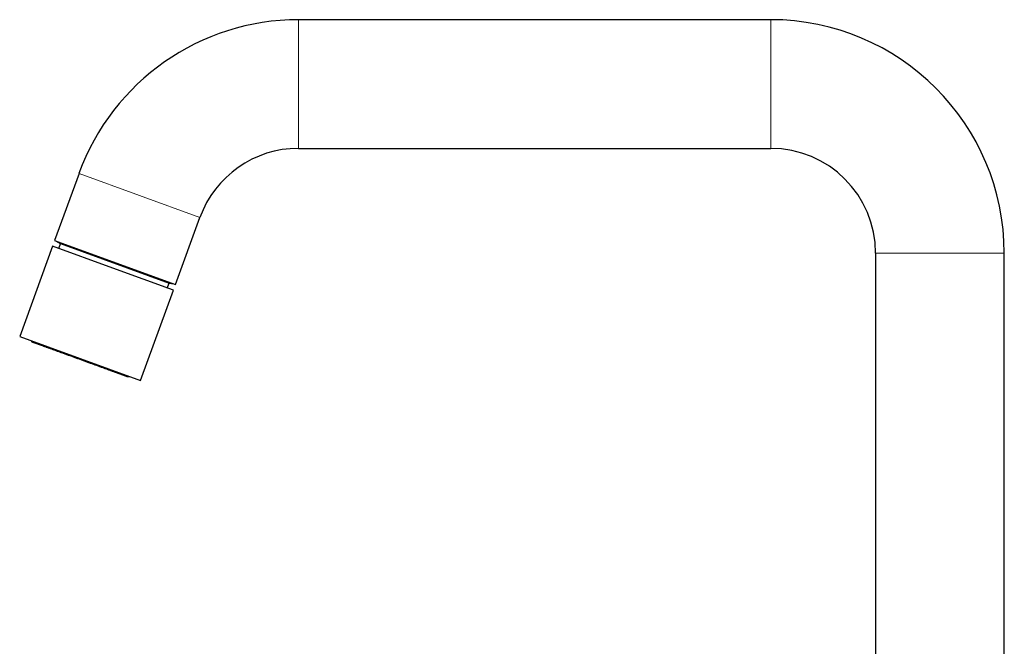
# Model space of a CAD drawing. Header units: millimetres. Extents: x 8 to 701, y 12 to 648.
# Tile 8 of 205: x 27 to 202, y 537 to 648. Entities that reach past the tile are written whole.
import ezdxf

# ---------------------------------------------------------------- set-up
doc = ezdxf.new("R2010")
doc.units = ezdxf.units.MM

msp = doc.modelspace()

# ---------------------------------------------------------------- linework, layer by layer
at = {"color": 7, "linetype": 'Continuous', "lineweight": 30}
for p, q in [((160.41, 647.8), (76.74, 647.8)), ((76.74, 625), (160.41, 625)), ((37.84, 620.56), (33.52, 608.67)), ((54.94, 600.88), (59.27, 612.76)), ((33.14, 607.65), (27.33, 591.67)), ((43.85, 603.75), (33.14, 607.65)), ((33.52, 608.67), (54.94, 600.88)), ((33.83, 608.56), (34.55, 608.14)), ((34.55, 608.14), (34.22, 607.25)), ((34.55, 608.14), (53.81, 601.13)), ((179.01, 606.4), (179.01, 503.41)), ((201.81, 511.55), (201.81, 606.4)), ((54.57, 599.85), (43.85, 603.75)), ((53.49, 600.24), (53.81, 601.13)), ((53.81, 601.13), (54.63, 600.99)), ((48.75, 583.87), (54.57, 599.85)), ((27.33, 591.67), (38.04, 587.77)), ((38.04, 587.77), (48.75, 583.87))]:
    msp.add_line(p, q, dxfattribs=at)
at = {"color": 252, "linetype": 'Continuous', "lineweight": 0}
for p, q in [((76.74, 647.8), (76.74, 625)), ((160.41, 647.8), (160.41, 625)), ((37.84, 620.56), (59.27, 612.76)), ((201.81, 606.4), (179.01, 606.4))]:
    msp.add_line(p, q, dxfattribs=at)
at = {"color": 7, "linetype": 'Continuous', "lineweight": 30}
for centre, radius, start, end in [((76.74, 606.4), 41.4, 90, 160), ((160.41, 606.4), 41.4, 0, 90), ((76.74, 606.4), 18.6, 90, 160), ((160.41, 606.4), 18.6, 0, 90)]:
    msp.add_arc(centre, radius, start, end, dxfattribs=at)
for points, knots in [([(29.34, 590.94), (29.34, 590.94), (29.34, 590.93), (29.35, 590.91), (29.36, 590.88), (29.37, 590.86), (29.39, 590.83), (29.41, 590.81), (29.43, 590.79), (29.45, 590.76), (29.49, 590.74), (29.53, 590.71), (29.56, 590.7), (29.58, 590.69)], [0, 0, 0, 0, 0.023937, 0.102022, 0.179883, 0.25765, 0.335346, 0.412987, 0.495939, 0.595883, 0.713261, 0.848036, 1, 1, 1, 1]), ([(29.58, 590.69), (29.58, 590.69), (29.58, 590.69), (29.6, 590.68), (29.63, 590.67), (29.67, 590.66), (29.72, 590.64), (29.78, 590.62), (29.85, 590.59), (29.93, 590.57), (30.01, 590.53), (30.11, 590.5), (30.22, 590.46), (30.34, 590.41), (30.47, 590.37), (30.62, 590.31), (30.77, 590.26), (30.93, 590.2), (31.1, 590.14), (31.28, 590.07), (31.46, 590.01), (31.64, 589.94), (31.84, 589.87), (32.04, 589.79), (32.26, 589.71), (32.49, 589.63), (32.73, 589.55), (32.97, 589.46), (33.22, 589.36), (33.48, 589.27), (33.73, 589.18), (33.98, 589.09), (34.24, 589), (34.5, 588.9), (34.77, 588.8), (35.06, 588.7), (35.35, 588.59), (35.64, 588.48), (35.94, 588.38), (36.24, 588.27), (36.54, 588.16), (36.83, 588.05), (37.12, 587.95), (37.41, 587.84), (37.7, 587.74), (37.89, 587.67), (37.99, 587.63)], [0, 0, 0, 0, 0.023352, 0.046659, 0.069951, 0.093261, 0.116619, 0.139998, 0.161985, 0.18395, 0.205918, 0.227915, 0.249969, 0.273328, 0.29664, 0.319938, 0.343251, 0.366612, 0.390001, 0.412, 0.433971, 0.455939, 0.477933, 0.499976, 0.523344, 0.54666, 0.569956, 0.593264, 0.616615, 0.639997, 0.661992, 0.683962, 0.705931, 0.727927, 0.749976, 0.773328, 0.796639, 0.819941, 0.843265, 0.866641, 0.890017, 0.911995, 0.933956, 0.955927, 0.977933, 1, 1, 1, 1]), ([(37.99, 587.63), (38.09, 587.59), (38.3, 587.52), (38.6, 587.41), (38.91, 587.29), (39.22, 587.18), (39.52, 587.07), (39.82, 586.96), (40.11, 586.86), (40.39, 586.76), (40.66, 586.66), (40.94, 586.56), (41.21, 586.46), (41.49, 586.36), (41.77, 586.25), (42.04, 586.16), (42.31, 586.06), (42.57, 585.96), (42.82, 585.87), (43.06, 585.78), (43.29, 585.7), (43.51, 585.62), (43.73, 585.54), (43.94, 585.46), (44.15, 585.39), (44.36, 585.31), (44.55, 585.24), (44.74, 585.17), (44.92, 585.11), (45.09, 585.05), (45.24, 584.99), (45.38, 584.94), (45.52, 584.89), (45.64, 584.84), (45.76, 584.8), (45.87, 584.76), (45.97, 584.72), (46.07, 584.69), (46.15, 584.66), (46.22, 584.64), (46.27, 584.61), (46.32, 584.6), (46.36, 584.59), (46.38, 584.58), (46.4, 584.57), (46.4, 584.57), (46.4, 584.57)], [0, 0, 0, 0, 0.023391, 0.04672, 0.0700179, 0.0933158, 0.1166448, 0.1400283, 0.1620382, 0.1840163, 0.205989, 0.2279828, 0.2500241, 0.2733846, 0.2966976, 0.3199947, 0.3433075, 0.3666677, 0.3900464, 0.4120345, 0.4339998, 0.4559688, 0.4779679, 0.5000234, 0.5233786, 0.546689, 0.5699859, 0.5933007, 0.6166647, 0.6400528, 0.662049, 0.6840187, 0.7059882, 0.7279836, 0.7500312, 0.7733964, 0.7967109, 0.820006, 0.8433131, 0.8666637, 0.8900447, 0.9120384, 0.9340043, 0.955969, 0.9779587, 1, 1, 1, 1]), ([(46.4, 584.57), (46.41, 584.56), (46.44, 584.55), (46.49, 584.55), (46.52, 584.55), (46.55, 584.55), (46.6, 584.55), (46.64, 584.56), (46.67, 584.57), (46.7, 584.58), (46.73, 584.59), (46.74, 584.6), (46.74, 584.6)], [0, 0, 0, 0, 0.1409787, 0.2580736, 0.3511129, 0.4221687, 0.5580093, 0.6971023, 0.7725497, 0.8638389, 0.9713776, 1, 1, 1, 1])]:
    msp.add_open_spline(points, degree=3, knots=knots, dxfattribs=at)
at = {"color": 252, "linetype": 'Continuous', "lineweight": 0}
msp.add_open_spline([(38.04, 587.77), (38.04, 587.77), (38.03, 587.75), (38.02, 587.71), (38.01, 587.68), (38, 587.65), (37.99, 587.63), (37.99, 587.63), (37.99, 587.63)], degree=3, knots=[0, 0, 0, 0, 0.0627038, 0.2263346, 0.419298, 0.612661, 0.8063696, 1, 1, 1, 1], dxfattribs=at)

doc.saveas('drawing.dxf')
